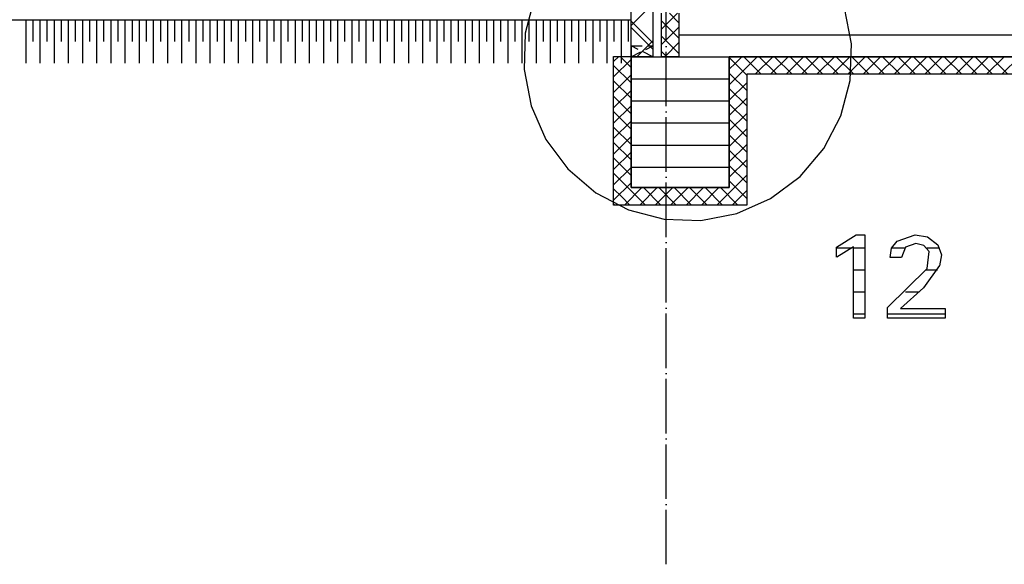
# Model space of a CAD drawing. Extents: x -37450 to 20409, y -12428 to 23550.
# Tile 16 of 55: x -32671 to -28157, y 8299 to 10796. Entities that reach past the tile are written whole.
import ezdxf

# ---------------------------------------------------------------- set-up
doc = ezdxf.new("R2010")
doc.units = 0
doc.header["$MEASUREMENT"] = 0
for name, pattern in [('DASHDOT', [300, 250, -25, 0, -25]), ('DASHED', [75, 50, -25]), ('DOT', [50, 0, -50])]:
    doc.linetypes.add(name, pattern=pattern)
for name, color, linetype in [('LAYER01', 7, 'CONTINUOUS'), ('LAYER05', 7, 'CONTINUOUS'), ('LAYER11', 3, 'CONTINUOUS'), ('LAYER21', 5, 'CONTINUOUS')]:
    doc.layers.add(name, color=color, linetype=linetype)

msp = doc.modelspace()

# ---------------------------------------------------------------- linework, layer by layer
at = {"layer": 'LAYER01', "color": 1, "linetype": 'DASHDOT'}
msp.add_line((-29707.81555, 8298.50005), (-29707.81555, 21985.49955), dxfattribs=at)
at = {"layer": 'LAYER01', "color": 5, "linetype": 'Continuous'}
for p, q in [((-29728.25315, 10753.3249), (-29655.0781, 10826.5007)), ((-29648.2544, 10711.51735), (-29728.25315, 10791.5138)), ((-29648.2544, 10782.2258), (-29692.52625, 10826.4984)), ((-29728.25315, 10682.61415), (-29648.2544, 10762.61595)), ((-29648.2544, 10640.8058), (-29728.25315, 10720.8046)), ((-29713.6566, 10626.49995), (-29648.2544, 10691.90445)), ((-29947.818, 10604.47005), (-29924.41405, 10627.8755)), ((-29947.81495, 10533.7616), (-29867.81615, 10613.76115)), ((-29867.81615, 10577.52455), (-29918.1671, 10627.8755)), ((-29704.66005, 10626.49995), (-29728.25315, 10650.09385)), ((-29337.81435, 10542.5003), (-29417.81615, 10622.4968)), ((-29388.95875, 10597.64405), (-29360.10435, 10626.49995)), ((-29353.60415, 10562.28865), (-29289.3921, 10626.49995)), ((-29271.109, 10546.50115), (-29351.1078, 10626.49995)), ((-29298.68165, 10546.49885), (-29218.68285, 10626.49995)), ((-29200.39675, 10546.50115), (-29280.3955, 10626.49995)), ((-29227.9724, 10546.49885), (-29147.9706, 10626.49995)), ((-29129.6875, 10546.50115), (-29209.6863, 10626.49995)), ((-29157.26015, 10546.49885), (-29077.26135, 10626.49995)), ((-29058.9752, 10546.50115), (-29138.974, 10626.49995)), ((-29086.5509, 10546.49885), (-29006.54905, 10626.49995)), ((-28988.266, 10546.50115), (-29068.26475, 10626.49995)), ((-29015.8386, 10546.49885), (-28935.83985, 10626.49995)), ((-28917.5537, 10546.50115), (-28997.5525, 10626.49995)), ((-28945.1294, 10546.49885), (-28865.12755, 10626.49995)), ((-28846.8445, 10546.50115), (-28926.84325, 10626.49995)), ((-28874.4171, 10546.50115), (-28794.41835, 10626.49995)), ((-28776.1322, 10546.50115), (-28856.131, 10626.49995)), ((-28803.7079, 10546.50115), (-28723.70605, 10626.49995)), ((-28705.42295, 10546.50115), (-28785.42175, 10626.49995)), ((-28732.9956, 10546.50115), (-28652.99685, 10626.49995)), ((-28634.7107, 10546.50115), (-28714.70945, 10626.49995)), ((-28662.2864, 10546.50115), (-28582.28455, 10626.49995)), ((-28564.00145, 10546.50115), (-28644.00025, 10626.49995)), ((-28591.5741, 10546.50115), (-28511.5753, 10626.49995)), ((-28493.2892, 10546.50115), (-28573.28795, 10626.49995)), ((-28520.86485, 10546.50115), (-28440.86305, 10626.49995)), ((-28422.57995, 10546.50115), (-28502.57875, 10626.49995)), ((-28450.1526, 10546.50115), (-28370.1538, 10626.49995)), ((-28351.8677, 10546.50115), (-28431.86645, 10626.49995)), ((-28379.44335, 10546.50115), (-28299.44155, 10626.49995)), ((-28281.15845, 10546.50115), (-28361.15725, 10626.49995)), ((-28308.7311, 10546.50115), (-28228.7323, 10626.49995)), ((-28210.44615, 10546.50115), (-28290.44495, 10626.49995)), ((-28238.02185, 10546.49885), (-28158.02305, 10626.49995)), ((-28139.73695, 10546.50115), (-28219.7357, 10626.49995)), ((-28167.3126, 10546.49885), (-28087.3108, 10626.49995)), ((-29867.81615, 10506.81305), (-29947.81495, 10586.8149)), ((-29417.81615, 10568.78815), (-29388.95875, 10597.64405)), ((-29947.81495, 10463.0501), (-29867.81615, 10543.0496)), ((-29417.81615, 10498.07665), (-29353.60415, 10562.28865)), ((-29337.8174, 10471.7888), (-29417.81615, 10551.78835)), ((-29867.81615, 10436.10155), (-29947.81495, 10516.10335)), ((-29417.81615, 10427.3659), (-29337.81435, 10507.3677)), ((-29337.8174, 10401.0803), (-29417.81615, 10481.07985)), ((-29947.81495, 10392.3416), (-29867.81615, 10472.34115)), ((-29867.81615, 10365.39305), (-29947.81495, 10445.3926)), ((-29417.81615, 10356.65435), (-29337.81435, 10436.6562)), ((-29947.81495, 10321.6301), (-29867.81615, 10401.62965)), ((-29337.8174, 10330.3688), (-29417.81615, 10410.36835)), ((-29867.81615, 10294.68155), (-29947.81495, 10374.6811)), ((-29417.81615, 10285.9459), (-29337.81435, 10365.94465)), ((-29337.8174, 10259.65805), (-29417.81615, 10339.65685)), ((-29947.81495, 10250.91935), (-29867.81615, 10330.92115)), ((-29867.81615, 10223.9708), (-29947.81495, 10303.97265)), ((-29417.81615, 10215.2344), (-29337.81435, 10295.2339)), ((-29947.81495, 10180.2078), (-29867.81615, 10260.20965)), ((-29337.8174, 10188.94655), (-29417.81615, 10268.9461)), ((-29867.81615, 10153.2593), (-29947.81495, 10233.2588)), ((-29417.81615, 10144.52285), (-29337.81435, 10224.5247)), ((-29947.81495, 10109.4963), (-29867.81615, 10189.49815)), ((-29867.81615, 10082.5485), (-29947.81495, 10162.5473)), ((-29337.8174, 10118.235), (-29417.81615, 10198.23455)), ((-29947.81495, 10038.78785), (-29867.81615, 10118.7874)), ((-29417.81615, 10073.8121), (-29337.81435, 10153.81395)), ((-29337.8174, 10047.52655), (-29417.81615, 10127.5261)), ((-29875.1465, 10019.1681), (-29947.81495, 10091.83655)), ((-29406.11875, 10014.80105), (-29337.81435, 10083.1024)), ((-29947.81495, 9968.0794), (-29867.81615, 10048.07585)), ((-29898.68165, 9946.49965), (-29818.68285, 10026.4992)), ((-29827.9724, 9946.49965), (-29747.97365, 10026.4992)), ((-29731.76575, 9946.49965), (-29811.76455, 10026.4992)), ((-29757.26015, 9946.49965), (-29677.26135, 10026.4992)), ((-29661.0565, 9946.49965), (-29741.0553, 10026.4992)), ((-29686.5509, 9946.49965), (-29606.5521, 10026.4992)), ((-29590.34425, 9946.49965), (-29670.343, 10026.4992)), ((-29615.84165, 9946.49965), (-29535.83985, 10026.4992)), ((-29519.635, 9946.49965), (-29599.6338, 10026.4992)), ((-29545.1294, 9946.49965), (-29465.1306, 10026.4992)), ((-29448.92275, 9946.49965), (-29528.9215, 10026.4992)), ((-29378.2135, 9946.49965), (-29458.2123, 10026.4992)), ((-29337.8174, 9976.81505), (-29417.81615, 10056.8146)), ((-29910.5011, 9983.81195), (-29947.81495, 10021.1273)), ((-29873.18725, 9946.49965), (-29910.5011, 9983.81195)), ((-29802.47805, 9946.49965), (-29875.1465, 10019.1681)), ((-29474.42015, 9946.49965), (-29406.11875, 10014.80105)), ((-29403.7079, 9946.49965), (-29370.7611, 9979.44565)), ((-29370.7611, 9979.44565), (-29337.81435, 10012.3909)), ((-29945.8557, 9948.45885), (-29947.81495, 9950.41655)), ((-29943.89955, 9946.49965), (-29945.8557, 9948.45885))]:
    msp.add_line(p, q, dxfattribs=at)
at = {"layer": 'LAYER01', "color": 1, "linetype": 'Continuous'}
for p, q in [((-29728.25315, 10626.49995), (-29728.25315, 10826.5007)), ((-29648.2544, 10826.5007), (-29648.2544, 10626.49995)), ((-29947.81495, 9946.49965), (-29947.81495, 10627.8755)), ((-29947.81495, 10627.8755), (-29867.81615, 10627.8755)), ((-29867.81615, 10627.8755), (-29867.81615, 10026.4992)), ((-29648.2544, 10626.49995), (-29728.25315, 10626.49995)), ((-29417.81615, 10026.4992), (-29417.81615, 10626.49995)), ((-29417.81615, 10626.49995), (-19697.81495, 10626.49995)), ((-29337.81435, 10546.50115), (-29337.81435, 9946.49965)), ((-19777.81525, 10546.50115), (-29337.81435, 10546.50115)), ((-29867.81615, 10026.4992), (-29417.81615, 10026.4992)), ((-29337.81435, 9946.49965), (-29947.81495, 9946.49965))]:
    msp.add_line(p, q, dxfattribs=at)
at = {"layer": 'LAYER01', "color": 3, "linetype": 'Continuous'}
for p, q in [((-29647.81495, 10626.49995), (-29647.81495, 10826.5007)), ((-29867.81615, 10026.4992), (-29867.81615, 10626.49995)), ((-29867.81615, 10626.49995), (-29647.81495, 10626.49995)), ((-19697.81495, 10626.49995), (-29417.81615, 10626.49995)), ((-29417.81615, 10626.49995), (-29417.81615, 10026.4992)), ((-29417.81615, 10026.4992), (-29867.81615, 10026.4992))]:
    msp.add_line(p, q, dxfattribs=at)
at = {"layer": 'LAYER01', "color": 6, "linetype": 'Continuous'}
for p, q in [((-19697.81495, 10725.4341), (-29647.81495, 10725.4364)), ((-29417.81615, 10624.3698), (-29867.81615, 10624.3698)), ((-29417.81615, 10523.3032), (-29867.81615, 10523.3032)), ((-29417.81615, 10422.23665), (-29867.81615, 10422.23665)), ((-29417.81615, 10321.17005), (-29867.81615, 10321.17005)), ((-29417.81615, 10220.10345), (-29867.81615, 10220.10345)), ((-29417.81615, 10119.03915), (-29867.81615, 10119.03915))]:
    msp.add_line(p, q, dxfattribs=at)
at = {"layer": 'LAYER01', "color": 1, "linetype": 'DASHED'}
for p, q in [((-29867.81615, 10626.49995), (-29867.81615, 10676.49995)), ((-29867.81615, 10676.49995), (-29767.81615, 10676.49995)), ((-29767.81615, 10626.49995), (-29867.81615, 10676.49995)), ((-29867.81615, 10676.49995), (-29867.81615, 10626.49995)), ((-29867.81615, 10626.49995), (-29767.81615, 10676.49995)), ((-29767.81615, 10676.49995), (-29767.81615, 10626.49995))]:
    msp.add_line(p, q, dxfattribs=at)
at = {"layer": 'LAYER01', "color": 1, "linetype": 'DOT'}
msp.add_line((-29417.81615, 10626.49995), (-29417.81615, 10136.8759), dxfattribs=at)
at = {"layer": 'LAYER05', "color": 1, "linetype": 'Continuous'}
for p, q in [((-30310.0891, 10898.16435), (-30352.9602, 10734.92965)), ((-28857.31505, 10686.15725), (-28889.2853, 10851.28175)), ((-30352.9602, 10734.92965), (-30358.48695, 10567.42475)), ((-28862.796, 10518.0702), (-28857.2693, 10685.5751)), ((-28857.31505, 10686.15725), (-28857.31505, 10686.15725)), ((-30358.48695, 10567.42475), (-30326.47095, 10401.7189)), ((-28905.6671, 10354.83625), (-28862.796, 10518.0702)), ((-30326.47095, 10401.7189), (-30258.35265, 10247.3068)), ((-28983.8196, 10205.249), (-28905.6671, 10354.83625)), ((-30258.35265, 10247.3068), (-30157.55005, 10111.9461)), ((-29093.3258, 10076.828), (-28983.8196, 10205.249)), ((-30157.55005, 10111.9461), (-30029.12905, 10002.4399)), ((-29228.6865, 9976.02615), (-29093.3258, 10076.828)), ((-30029.12905, 10002.4399), (-29879.54405, 9924.28895)), ((-29383.09935, 9907.9056), (-29228.6865, 9976.02615)), ((-29879.54405, 9924.28895), (-29716.3086, 9881.41935)), ((-29548.8037, 9875.89265), (-29383.09935, 9907.9056)), ((-29716.3086, 9881.41935), (-29548.8037, 9875.89265))]:
    msp.add_line(p, q, dxfattribs=at)
at = {"layer": 'LAYER05', "color": 3, "linetype": 'Continuous'}
for p, q in [((-28925.3784, 9752.90755), (-28835.40955, 9810.1616)), ((-28835.44005, 9810.1242), (-28796.6278, 9810.1242)), ((-28796.6278, 9810.1242), (-28796.6278, 9426.87605)), ((-28647.7539, 9781.3751), (-28565.9973, 9809.30025)), ((-28566.0034, 9809.3132), (-28508.12075, 9800.37155)), ((-28508.12075, 9800.37155), (-28461.734, 9764.27385)), ((-28925.3784, 9729.7493), (-28925.3784, 9752.90755)), ((-28847.6898, 9754.96825), (-28925.2777, 9707.99635)), ((-28847.6898, 9426.87605), (-28847.6898, 9754.96825)), ((-28674.56055, 9748.09035), (-28647.75085, 9781.33775)), ((-28609.75645, 9753.34245), (-28627.3407, 9705.7892)), ((-28561.94155, 9770.4689), (-28609.75645, 9753.34245)), ((-28525.73545, 9761.2747), (-28561.91405, 9770.44145)), ((-28500.62865, 9733.68835), (-28525.73545, 9761.2747)), ((-28461.8164, 9764.3425), (-28445.03785, 9717.39045)), ((-28925.3784, 9707.9689), (-28925.3784, 9729.7493)), ((-28680.4413, 9705.75025), (-28674.56055, 9748.09035)), ((-28510.81545, 9654.6562), (-28500.6134, 9733.757)), ((-28445.03785, 9717.39045), (-28453.6499, 9668.2762)), ((-28653.8788, 9705.75025), (-28680.4413, 9705.75025)), ((-28627.3163, 9705.75025), (-28653.8788, 9705.75025)), ((-28453.62855, 9668.28155), (-28527.182, 9566.11635)), ((-28692.7521, 9476.18865), (-28510.86425, 9654.6608)), ((-28527.19115, 9566.0942), (-28632.0984, 9472.08635)), ((-28692.7521, 9426.87605), (-28692.7521, 9476.18865)), ((-28632.1289, 9472.0932), (-28427.06605, 9472.0932)), ((-28427.06605, 9472.0932), (-28427.06605, 9426.87605)), ((-28796.6278, 9426.87605), (-28847.6898, 9426.87605)), ((-28427.06605, 9426.87605), (-28692.7521, 9426.87605))]:
    msp.add_line(p, q, dxfattribs=at)
at = {"layer": 'LAYER05', "color": 2, "linetype": 'Continuous'}
for p, q in [((-28853.97645, 9749.30495), (-28925.3784, 9749.30495)), ((-28796.6278, 9749.30495), (-28847.6898, 9749.30495)), ((-28613.47655, 9749.30495), (-28674.02345, 9749.30495)), ((-28453.34475, 9749.30495), (-28511.1328, 9749.30495)), ((-28796.6278, 9648.23835), (-28847.6898, 9648.23835)), ((-28462.26805, 9648.23835), (-28516.07665, 9648.23835)), ((-28796.6278, 9547.1718), (-28847.6898, 9547.1718)), ((-28546.39585, 9547.1718), (-28609.98535, 9547.1718)), ((-28796.6278, 9446.1052), (-28847.6898, 9446.1052)), ((-28427.06605, 9446.1052), (-28692.7521, 9446.1052))]:
    msp.add_line(p, q, dxfattribs=at)
at = {"layer": 'LAYER11', "color": 1, "linetype": 'Continuous'}
msp.add_line((-33158.31605, 10796.43705), (-29867.81615, 10796.49885), dxfattribs=at)
at = {"layer": 'LAYER11', "color": 5, "linetype": 'Continuous'}
for p, q in [((-32642.27295, 10596.447), (-32642.27295, 10796.447)), ((-32642.27295, 10696.447), (-32642.27295, 10796.447)), ((-32609.7748, 10696.447), (-32609.7748, 10796.447)), ((-32577.27355, 10596.4493), (-32577.27355, 10796.447)), ((-32577.27355, 10696.447), (-32577.27355, 10796.447)), ((-32544.7754, 10696.4493), (-32544.7754, 10796.4493)), ((-32512.27415, 10596.4493), (-32512.27415, 10796.4493)), ((-32512.27415, 10696.4493), (-32512.27415, 10796.4493)), ((-32479.776, 10696.4493), (-32479.776, 10796.4493)), ((-32447.2748, 10596.45155), (-32447.2748, 10796.4493)), ((-32447.2748, 10696.4493), (-32447.2748, 10796.4493)), ((-32414.77355, 10696.45155), (-32414.77355, 10796.45235)), ((-32382.2754, 10596.45155), (-32382.2754, 10796.45235)), ((-32382.2754, 10696.45155), (-32382.2754, 10796.45235)), ((-32349.77415, 10696.45155), (-32349.77415, 10796.45235)), ((-32317.27295, 10596.45385), (-32317.27295, 10796.45235)), ((-32317.27295, 10696.45155), (-32317.27295, 10796.45235)), ((-32284.7748, 10696.4546), (-32284.7748, 10796.4546)), ((-32252.27355, 10596.45385), (-32252.27355, 10796.4546)), ((-32252.27355, 10696.4546), (-32252.27355, 10796.4546)), ((-32219.7754, 10696.4546), (-32219.7754, 10796.4546)), ((-32187.27415, 10596.4569), (-32187.27415, 10796.4546)), ((-32187.27415, 10696.4546), (-32187.27415, 10796.4546)), ((-32154.77295, 10696.4569), (-32154.77295, 10796.4569)), ((-32122.2748, 10596.4569), (-32122.2748, 10796.4569)), ((-32122.2748, 10696.4569), (-32122.2748, 10796.4569)), ((-32089.77355, 10696.4569), (-32089.77355, 10796.4569)), ((-32057.2754, 10596.4592), (-32057.2754, 10796.4569)), ((-32057.2754, 10696.4569), (-32057.2754, 10796.4569)), ((-32024.77415, 10696.4592), (-32024.77415, 10796.4592)), ((-31992.276, 10596.4592), (-31992.276, 10796.4592)), ((-31992.276, 10696.4592), (-31992.276, 10796.4592)), ((-31959.7748, 10696.4592), (-31959.7748, 10796.4592)), ((-31927.27355, 10596.4615), (-31927.27355, 10796.4592)), ((-31927.27355, 10696.4592), (-31927.27355, 10796.4592)), ((-31894.7754, 10696.4615), (-31894.7754, 10796.46225)), ((-31862.27415, 10596.4615), (-31862.27415, 10796.46225)), ((-31862.27415, 10696.4615), (-31862.27415, 10796.46225)), ((-31829.77295, 10696.4615), (-31829.77295, 10796.46225)), ((-31797.2748, 10596.4638), (-31797.2748, 10796.46225)), ((-31797.2748, 10696.4615), (-31797.2748, 10796.46225)), ((-31764.77355, 10696.46455), (-31764.77355, 10796.46455)), ((-31732.2754, 10596.4638), (-31732.2754, 10796.46455)), ((-31732.2754, 10696.46455), (-31732.2754, 10796.46455)), ((-31699.77415, 10696.46455), (-31699.77415, 10796.46455)), ((-31667.276, 10596.46685), (-31667.276, 10796.46455)), ((-31667.276, 10696.46455), (-31667.276, 10796.46455)), ((-31634.7748, 10696.46685), (-31634.7748, 10796.46685)), ((-31602.27355, 10596.46685), (-31602.27355, 10796.46685)), ((-31602.27355, 10696.46685), (-31602.27355, 10796.46685)), ((-31569.7754, 10696.46685), (-31569.7754, 10796.46685)), ((-31537.27415, 10596.4691), (-31537.27415, 10796.46685)), ((-31537.27415, 10696.46685), (-31537.27415, 10796.46685)), ((-31504.77295, 10696.4691), (-31504.77295, 10796.4691)), ((-31472.2748, 10596.4691), (-31472.2748, 10796.4691)), ((-31472.2748, 10696.4691), (-31472.2748, 10796.4691)), ((-31439.77355, 10696.4691), (-31439.77355, 10796.4691)), ((-31407.2754, 10596.4714), (-31407.2754, 10796.4691)), ((-31407.2754, 10696.4691), (-31407.2754, 10796.4691)), ((-31374.77415, 10696.4714), (-31374.77415, 10796.47215)), ((-31342.27295, 10596.4714), (-31342.27295, 10796.47215)), ((-31342.27295, 10696.4714), (-31342.27295, 10796.47215)), ((-31309.7748, 10696.4714), (-31309.7748, 10796.47215)), ((-31277.27355, 10596.4737), (-31277.27355, 10796.47215)), ((-31277.27355, 10696.4714), (-31277.27355, 10796.47215)), ((-31244.7754, 10696.47445), (-31244.7754, 10796.47445)), ((-31212.27415, 10596.4737), (-31212.27415, 10796.47445)), ((-31212.27415, 10696.47445), (-31212.27415, 10796.47445)), ((-31179.77295, 10696.47445), (-31179.77295, 10796.47445)), ((-31147.2748, 10596.476), (-31147.2748, 10796.47445)), ((-31147.2748, 10696.47445), (-31147.2748, 10796.47445)), ((-31114.77355, 10696.47675), (-31114.77355, 10796.47675)), ((-31082.2754, 10596.476), (-31082.2754, 10796.47675)), ((-31082.2754, 10696.47675), (-31082.2754, 10796.47675)), ((-31049.77415, 10696.47675), (-31049.77415, 10796.47675)), ((-31017.27295, 10596.47905), (-31017.27295, 10796.47675)), ((-31017.27295, 10696.47675), (-31017.27295, 10796.47675)), ((-30984.7748, 10696.47905), (-30984.7748, 10796.47905)), ((-30952.27355, 10596.47905), (-30952.27355, 10796.47905)), ((-30952.27355, 10696.47905), (-30952.27355, 10796.47905)), ((-30919.7754, 10696.47905), (-30919.7754, 10796.47905)), ((-30887.27415, 10596.4813), (-30887.27415, 10796.47905)), ((-30887.27415, 10696.47905), (-30887.27415, 10796.47905)), ((-30854.776, 10696.4813), (-30854.776, 10796.4821)), ((-30822.2748, 10596.4813), (-30822.2748, 10796.4821)), ((-30822.2748, 10696.4813), (-30822.2748, 10796.4821)), ((-30789.77355, 10696.4813), (-30789.77355, 10796.4821)), ((-30757.2754, 10596.4836), (-30757.2754, 10796.4821)), ((-30757.2754, 10696.4813), (-30757.2754, 10796.4821)), ((-30724.77415, 10696.4813), (-30724.77415, 10796.4821)), ((-30692.27295, 10596.4836), (-30692.27295, 10796.4844)), ((-30692.27295, 10696.4844), (-30692.27295, 10796.4844)), ((-30659.7748, 10696.4844), (-30659.7748, 10796.4844)), ((-30627.27355, 10596.4859), (-30627.27355, 10796.4844)), ((-30627.27355, 10696.4844), (-30627.27355, 10796.4844)), ((-30594.7754, 10696.4844), (-30594.7754, 10796.4844)), ((-30562.27415, 10596.48895), (-30562.27415, 10796.48665)), ((-30562.27415, 10696.48665), (-30562.27415, 10796.48665)), ((-30529.77295, 10696.48665), (-30529.77295, 10796.48665)), ((-30497.2748, 10596.48895), (-30497.2748, 10796.48665)), ((-30497.2748, 10696.48665), (-30497.2748, 10796.48665)), ((-30464.77355, 10696.48665), (-30464.77355, 10796.48665)), ((-30432.2754, 10596.49125), (-30432.2754, 10796.48895)), ((-30432.2754, 10696.48895), (-30432.2754, 10796.48895)), ((-30399.77415, 10696.48895), (-30399.77415, 10796.48895)), ((-30367.27295, 10596.49125), (-30367.27295, 10796.48895)), ((-30367.27295, 10696.48895), (-30367.27295, 10796.48895)), ((-30334.7748, 10696.48895), (-30334.7748, 10796.48895)), ((-30302.27355, 10596.49355), (-30302.27355, 10796.492)), ((-30302.27355, 10696.49125), (-30302.27355, 10796.492)), ((-30269.7754, 10696.49125), (-30269.7754, 10796.492)), ((-30237.27415, 10596.49355), (-30237.27415, 10796.492)), ((-30237.27415, 10696.49125), (-30237.27415, 10796.492)), ((-30204.77295, 10696.49125), (-30204.77295, 10796.492)), ((-30172.2748, 10596.4958), (-30172.2748, 10796.4943)), ((-30172.2748, 10696.49355), (-30172.2748, 10796.4943)), ((-30139.77355, 10696.49355), (-30139.77355, 10796.4943)), ((-30107.2754, 10596.4958), (-30107.2754, 10796.4943)), ((-30107.2754, 10696.49355), (-30107.2754, 10796.4943)), ((-30074.77415, 10696.49355), (-30074.77415, 10796.4943)), ((-30042.276, 10596.49885), (-30042.276, 10796.4966)), ((-30042.276, 10696.4966), (-30042.276, 10796.4966)), ((-30009.7748, 10696.4966), (-30009.7748, 10796.4966)), ((-29977.27355, 10596.49885), (-29977.27355, 10796.4966)), ((-29977.27355, 10696.4966), (-29977.27355, 10796.4966)), ((-29944.7754, 10696.4966), (-29944.7754, 10796.4966)), ((-29912.27415, 10596.50115), (-29912.27415, 10796.49885)), ((-29912.27415, 10696.49885), (-29912.27415, 10796.49885)), ((-29879.77295, 10696.49885), (-29879.77295, 10796.49885))]:
    msp.add_line(p, q, dxfattribs=at)
at = {"layer": 'LAYER21', "color": 3, "linetype": 'Continuous'}
for p, q in [((-29867.81615, 10626.49995), (-29867.81615, 14739.4989)), ((-29767.81615, 14739.4989), (-29767.81615, 10626.49995)), ((-29767.81615, 10626.49995), (-29867.81615, 10626.49995))]:
    msp.add_line(p, q, dxfattribs=at)
at = {"layer": 'LAYER21', "color": 5, "linetype": 'Continuous'}
for p, q in [((-29867.81615, 10769.32525), (-29767.81615, 10869.326)), ((-29767.81615, 10689.6553), (-29867.81615, 10789.65835)), ((-29767.8131, 10661.37085), (-29867.81615, 10761.37085)), ((-29840.9363, 10626.49995), (-29767.81615, 10699.6216))]:
    msp.add_line(p, q, dxfattribs=at)

doc.saveas('drawing.dxf')
